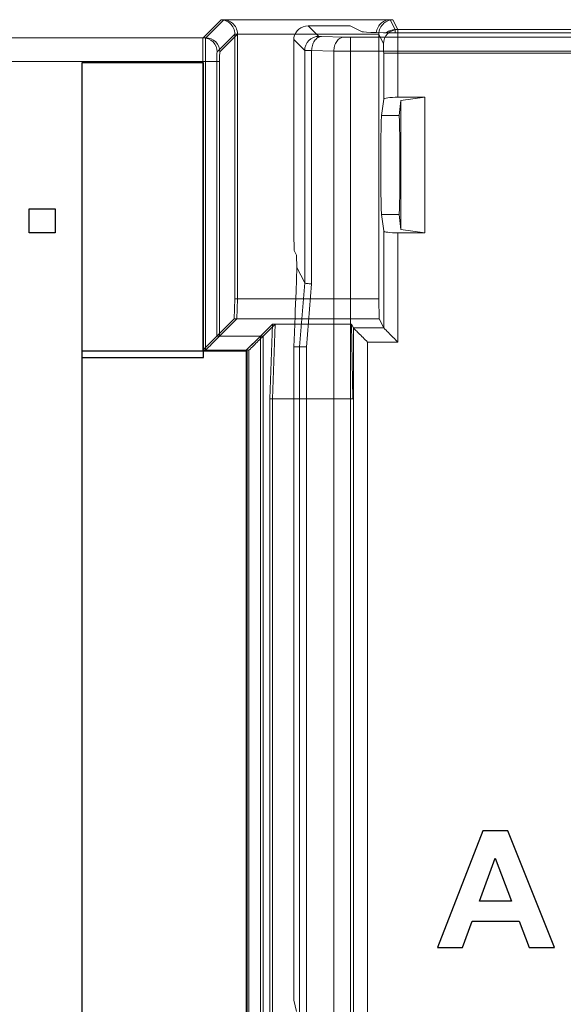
# Model space of a CAD drawing. Header units: millimetres. Extents: x -594 to 595, y -419 to 422.
# Tile 49 of 124: x -389 to -378, y 277 to 298. Entities that reach past the tile are written whole.
import ezdxf

# ---------------------------------------------------------------- set-up
doc = ezdxf.new("R2010")
doc.units = ezdxf.units.MM
doc.header["$MEASUREMENT"] = 0
doc.header["$XCLIPFRAME"] = 0
doc.layers.add('layer 1', color=7, linetype='Continuous')
picture_1 = doc.add_image_def('image1.jpg', size_in_pixel=(2870, 2640))

msp = doc.modelspace()

# ---------------------------------------------------------------- linework, layer by layer
at = {"layer": 'layer 1', "lineweight": 9}
for points in [[(-384.7715, 297.8864), (-384.7715, 297.8864), (-385.1559, 297.5021), (-385.1559, 297.5021)], [(-385.0998, 297.5021), (-385.0998, 297.5021), (-384.7154, 297.8864), (-384.7154, 297.8864)], [(-384.7715, 297.8864), (-384.7715, 297.8864), (-381.194, 297.8864), (-381.194, 297.8864)], [(-381.1379, 297.8864), (-381.1379, 297.8864), (-384.7154, 297.8864), (-384.7154, 297.8864)], [(-381.0891, 297.6767), (-381.0891, 297.6767), (-381.194, 297.8864), (-381.194, 297.8864)], [(-381.1379, 297.8864), (-381.1379, 297.8864), (-381.033, 297.6767), (-381.033, 297.6767)], [(-382.9276, 297.7565), (-383.0762, 297.7565), (-383.2049, 297.6499), (-383.2293, 297.5065)], [(-382.9276, 297.7565), (-382.9276, 297.7565), (-382.7039, 297.5328), (-382.7039, 297.5328)], [(-382.0375, 297.7565), (-382.0375, 297.7565), (-382.9276, 297.7565), (-382.9276, 297.7565)], [(-381.7884, 297.632), (-381.7884, 297.632), (-382.0375, 297.7565), (-382.0375, 297.7565)], [(-381.2699, 297.6156), (-381.2187, 297.6534), (-381.1527, 297.6766), (-381.0891, 297.6767)], [(-381.0891, 297.6767), (-381.0891, 297.6767), (-345.4888, 297.6767), (-345.4888, 297.6767)], [(-345.4327, 297.6767), (-345.4327, 297.6767), (-381.033, 297.6767), (-381.033, 297.6767)], [(-385.0998, 297.5021), (-385.0998, 297.5021), (-431.9756, 297.5021), (-431.9756, 297.5021)], [(-384.856, 297.2023), (-384.856, 297.2023), (-384.4818, 297.5815), (-384.4818, 297.5815)], [(-384.4257, 297.5815), (-384.4257, 297.5815), (-384.8, 297.2022), (-384.8, 297.2022)], [(-383.2293, 297.5815), (-383.2293, 297.5815), (-384.4819, 297.5815), (-384.4819, 297.5815)], [(-384.4818, 297.5815), (-384.4818, 297.5815), (-384.4818, 291.9749), (-384.4818, 291.9749)], [(-384.4257, 291.9749), (-384.4257, 291.9749), (-384.4257, 297.5815), (-384.4257, 297.5815)], [(-384.4257, 297.5815), (-384.4257, 297.5815), (-381.4327, 297.5815), (-381.4327, 297.5815)], [(-383.2293, 297.5065), (-383.2313, 297.4927), (-383.2322, 297.4788), (-383.2322, 297.4649)], [(-383.2322, 293.3579), (-383.2322, 293.3579), (-383.2322, 297.4649), (-383.2322, 297.4649)], [(-383.002, 297.2347), (-383.002, 297.2347), (-383.2322, 297.4649), (-383.2322, 297.4649)], [(-382.6448, 297.5292), (-382.6448, 297.5292), (-382.1743, 297.5169), (-382.1743, 297.5169)], [(-382.0317, 260.8652), (-382.0317, 260.8652), (-382.0317, 297.5153), (-382.0317, 297.5153)], [(-344.4459, 297.5153), (-344.4459, 297.5153), (-382.0317, 297.5153), (-382.0317, 297.5153)], [(-381.7884, 297.632), (-381.7606, 297.6181), (-381.3218, 297.6072), (-380.7898, 297.6072)], [(-381.4327, 297.5815), (-381.4327, 297.5815), (-381.4327, 291.9749), (-381.4327, 291.9749)], [(-381.333, 297.3768), (-381.333, 297.3768), (-381.4327, 297.5815), (-381.4327, 297.5815)], [(-345.6877, 297.6072), (-345.6877, 297.6072), (-380.7898, 297.6072), (-380.7898, 297.6072)], [(-383.002, 297.2347), (-383.002, 297.2347), (-383.002, 292.3088), (-383.002, 292.3088)], [(-382.8557, 292.289), (-382.8557, 292.289), (-382.8557, 297.2311), (-382.8557, 297.2311)], [(-382.3852, 297.2188), (-382.3852, 297.2188), (-382.8557, 297.2311), (-382.8557, 297.2311)], [(-382.3852, 297.2188), (-382.3852, 297.2188), (-382.3852, 261.1117), (-382.3852, 261.1117)], [(-382.3852, 297.2188), (-382.3852, 297.2188), (-382.0317, 297.2172), (-382.0317, 297.2172)], [(-382.0317, 297.2172), (-382.0317, 297.2172), (-344.4459, 297.2172), (-344.4459, 297.2172)], [(-381.3296, 297.177), (-381.3296, 297.177), (-381.3296, 296.2015), (-381.3296, 296.2015)], [(-381.3296, 297.177), (-381.3296, 297.177), (-345.1327, 297.177), (-345.1327, 297.177)], [(-381.0297, 296.243), (-381.0297, 296.243), (-381.0297, 297.177), (-381.0297, 297.177)], [(-432.3291, 297.0024), (-432.3291, 297.0024), (-384.8067, 297.0024), (-384.8067, 297.0024)], [(-385.1626, 290.8827), (-385.1626, 290.8827), (-385.1626, 297.0024), (-385.1626, 297.0024)], [(-385.1065, 297.0024), (-385.1065, 297.0024), (-385.1065, 290.8826), (-385.1065, 290.8826)], [(-384.8628, 297.0023), (-384.8628, 297.0023), (-384.8628, 291.1822), (-384.8628, 291.1822)], [(-384.8067, 291.1825), (-384.8067, 291.1825), (-384.8067, 297.0024), (-384.8067, 297.0024)], [(-381.3725, 295.8565), (-381.3725, 295.8565), (-381.3296, 296.2015), (-381.3296, 296.2015)], [(-381.0297, 296.243), (-381.1933, 296.243), (-381.3268, 296.2245), (-381.3296, 296.2015)], [(-380.4561, 296.243), (-380.4561, 296.243), (-381.0297, 296.243), (-381.0297, 296.243)], [(-380.9649, 296.1727), (-380.9649, 296.1727), (-380.4561, 296.243), (-380.4561, 296.243)], [(-380.4561, 296.243), (-380.4561, 296.243), (-380.4561, 293.37), (-380.4561, 293.37)], [(-380.9649, 296.1727), (-380.9649, 296.1727), (-381.0041, 295.8565), (-381.0041, 295.8565)], [(-380.9649, 293.4402), (-380.9649, 293.4402), (-380.9649, 296.1727), (-380.9649, 296.1727)], [(-381.0041, 295.8565), (-381.0041, 295.8565), (-381.3725, 295.8565), (-381.3725, 295.8565)], [(-380.9872, 294.401), (-380.9853, 294.6686), (-380.9853, 294.9362), (-380.9872, 295.2038)], [(-381.3296, 293.4114), (-381.3296, 293.4114), (-381.3725, 293.7565), (-381.3725, 293.7565)], [(-381.3725, 293.7565), (-381.3725, 293.7565), (-381.0041, 293.7565), (-381.0041, 293.7565)], [(-381.0041, 293.7565), (-381.0041, 293.7565), (-380.9649, 293.4402), (-380.9649, 293.4402)], [(-383.2322, 293.3579), (-383.2322, 293.3579), (-383.2228, 292.9997), (-383.2228, 292.9997)], [(-381.3296, 291.3572), (-381.3296, 291.3572), (-381.3296, 293.4114), (-381.3296, 293.4114)], [(-381.3296, 293.4114), (-381.3268, 293.3884), (-381.1933, 293.37), (-381.0297, 293.37)], [(-381.0297, 291.0572), (-381.0297, 291.0572), (-381.0297, 293.37), (-381.0297, 293.37)], [(-381.0297, 293.37), (-381.0297, 293.37), (-380.4561, 293.37), (-380.4561, 293.37)], [(-380.4561, 293.37), (-380.4561, 293.37), (-380.9649, 293.4402), (-380.9649, 293.4402)], [(-383.1731, 292.9001), (-383.1731, 292.9001), (-383.2228, 292.9997), (-383.2228, 292.9997)], [(-383.1731, 292.9001), (-383.1731, 292.9001), (-383.1662, 292.6375), (-383.1662, 292.6375)], [(-383.1662, 292.6375), (-383.1662, 292.6375), (-383.1862, 292.1282), (-383.1862, 292.1282)], [(-383.1662, 292.6375), (-383.1662, 292.6375), (-383.1862, 292.1282), (-383.1862, 292.1282)], [(-383.1662, 292.6375), (-383.1662, 292.6375), (-383.002, 292.3088), (-383.002, 292.3088)], [(-383.002, 292.3088), (-383.002, 292.3088), (-383.1123, 290.9565), (-383.1123, 290.9565)], [(-382.8557, 292.289), (-382.8557, 292.289), (-382.9654, 290.951), (-382.9654, 290.951)], [(-383.1862, 292.1282), (-383.1862, 292.1282), (-383.2015, 291.7286), (-383.2015, 291.7286)], [(-384.4818, 291.9749), (-384.4818, 291.9749), (-384.4967, 291.5486), (-384.4967, 291.5486)], [(-383.1921, 291.9749), (-383.1921, 291.9749), (-384.4819, 291.9749), (-384.4819, 291.9749)], [(-384.4406, 291.5486), (-384.4406, 291.5486), (-384.4257, 291.9749), (-384.4257, 291.9749)], [(-384.4257, 291.9749), (-384.4257, 291.9749), (-381.4327, 291.9749), (-381.4327, 291.9749)], [(-381.4327, 291.9749), (-381.4327, 291.9749), (-381.4252, 291.5486), (-381.4252, 291.5486)], [(-383.2015, 291.7286), (-383.21, 291.5056), (-383.2181, 291.2825), (-383.226, 291.0594)], [(-384.863, 291.1825), (-384.863, 291.1825), (-384.4967, 291.5486), (-384.4967, 291.5486)], [(-384.4406, 291.5486), (-384.4406, 291.5486), (-384.8067, 291.1825), (-384.8067, 291.1825)], [(-383.2083, 291.5486), (-383.2083, 291.5486), (-384.4967, 291.5486), (-384.4967, 291.5486)], [(-384.4406, 291.5486), (-384.4406, 291.5486), (-381.4252, 291.5486), (-381.4252, 291.5486)], [(-383.6855, 291.4371), (-383.6855, 291.4371), (-383.9403, 291.1825), (-383.9403, 291.1825)], [(-383.884, 291.1825), (-383.884, 291.1825), (-383.6294, 291.4371), (-383.6294, 291.4371)], [(-383.7407, 289.8565), (-383.7407, 289.8565), (-383.6855, 291.4371), (-383.6855, 291.4371)], [(-383.2123, 291.4371), (-383.2123, 291.4371), (-383.6855, 291.4371), (-383.6855, 291.4371)], [(-383.6294, 291.4371), (-383.6294, 291.4371), (-383.6846, 289.8565), (-383.6846, 289.8565)], [(-383.6294, 291.4371), (-383.6294, 291.4371), (-382.0107, 291.4371), (-382.0107, 291.4371)], [(-382.0107, 291.4371), (-382.0107, 291.4371), (-381.9831, 289.8565), (-381.9831, 289.8565)], [(-381.9708, 291.3572), (-381.9708, 291.3572), (-382.0107, 291.4371), (-382.0107, 291.4371)], [(-381.4252, 291.5486), (-381.4252, 291.5486), (-381.3296, 291.3572), (-381.3296, 291.3572)], [(-384.8628, 291.1822), (-384.8628, 291.1822), (-385.1626, 290.8827), (-385.1626, 290.8827)], [(-383.9403, 291.1825), (-383.9403, 291.1825), (-384.863, 291.1825), (-384.863, 291.1825)], [(-384.8067, 291.1825), (-384.8067, 291.1825), (-383.884, 291.1825), (-383.884, 291.1825)], [(-383.9403, 291.1825), (-383.9403, 291.1825), (-384.2399, 290.8827), (-384.2399, 290.8827)], [(-383.9401, 291.1823), (-383.9401, 291.1823), (-383.9401, 260.2329), (-383.9401, 260.2329)], [(-383.884, 260.2331), (-383.884, 260.2331), (-383.884, 291.1825), (-383.884, 291.1825)], [(-381.9708, 291.3572), (-381.9708, 291.3572), (-381.9708, 260.4083), (-381.9708, 260.4083)], [(-381.9708, 291.3572), (-381.9708, 291.3572), (-381.3296, 291.3572), (-381.3296, 291.3572)], [(-384.0314, 291.0912), (-384.0314, 291.0912), (-384.2399, 290.8827), (-384.2399, 290.8827)], [(-383.9663, 291.1562), (-383.9663, 291.1562), (-384.0314, 291.0912), (-384.0314, 291.0912)], [(-383.2291, 290.9909), (-383.2296, 290.9794), (-383.2316, 290.968), (-383.2323, 290.9565)], [(-381.6709, 260.3565), (-381.6709, 260.3565), (-381.6709, 291.0572), (-381.6709, 291.0572)], [(-381.6709, 291.0572), (-381.6709, 291.0572), (-381.0297, 291.0572), (-381.0297, 291.0572)], [(-384.2399, 290.8827), (-384.2399, 290.8827), (-385.1626, 290.8827), (-385.1626, 290.8827)], [(-385.1065, 290.8826), (-385.1065, 290.8826), (-384.1838, 290.8826), (-384.1838, 290.8826)], [(-384.2399, 259.9333), (-384.2399, 259.9333), (-384.2399, 290.8827), (-384.2399, 290.8827)], [(-384.1838, 290.8826), (-384.1838, 290.8826), (-384.1838, 259.9333), (-384.1838, 259.9333)], [(-383.2323, 290.9565), (-383.2323, 290.9565), (-383.2323, 277.1189), (-383.2323, 277.1189)], [(-383.2323, 290.9565), (-383.2323, 290.9565), (-382.966, 290.9565), (-382.966, 290.9565)], [(-383.1122, 290.9565), (-383.1122, 290.9565), (-383.1122, 261.0932), (-383.1122, 261.0932)], [(-382.966, 261.0965), (-382.966, 261.0965), (-382.9654, 290.951), (-382.9654, 290.951)], [(-383.7407, 289.8565), (-383.7407, 289.8565), (-383.7407, 261.1151), (-383.7407, 261.1151)], [(-383.2323, 289.8565), (-383.2323, 289.8565), (-383.7407, 289.8565), (-383.7407, 289.8565)], [(-383.6846, 261.1151), (-383.6846, 261.1151), (-383.6846, 289.8565), (-383.6846, 289.8565)], [(-383.6846, 289.8565), (-383.6846, 289.8565), (-381.9831, 289.8565), (-381.9831, 289.8565)], [(-383.1777, 276.879), (-383.1777, 276.879), (-383.2323, 277.1189), (-383.2323, 277.1189)]]:
    msp.add_open_spline(points, degree=3, dxfattribs=at)
for points, knots in [([(-384.482, 297.5815), (-384.4834, 297.6651), (-384.5217, 297.7519), (-384.5855, 297.8098), (-384.5855, 297.8098), (-384.6367, 297.8562), (-384.7045, 297.884), (-384.7715, 297.8864)], [0, 0, 0, 0, 0.3333333, 0.3333333, 0.3333333, 0.3333333, 1, 1, 1, 1]), ([(-384.7154, 297.8864), (-384.6484, 297.884), (-384.5805, 297.8549), (-384.5295, 297.8098), (-384.5295, 297.8098), (-384.499, 297.7828), (-384.4745, 297.7502), (-384.4573, 297.7139), (-384.4573, 297.7139), (-384.4378, 297.6727), (-384.4275, 297.6268), (-384.4267, 297.5815)], [0, 0, 0, 0, 0.25, 0.25, 0.25, 0.25, 0.5, 0.5, 0.5, 0.5, 1, 1, 1, 1]), ([(-381.4861, 297.6156), (-381.4759, 297.6926), (-381.4343, 297.7686), (-381.3724, 297.819), (-381.3724, 297.819), (-381.3217, 297.8602), (-381.2575, 297.8842), (-381.194, 297.8864)], [0, 0, 0, 0, 0.3333333, 0.3333333, 0.3333333, 0.3333333, 1, 1, 1, 1]), ([(-381.1379, 297.8864), (-381.2057, 297.884), (-381.2744, 297.8567), (-381.3267, 297.8101), (-381.3267, 297.8101), (-381.3915, 297.7525), (-381.4312, 297.6655), (-381.4327, 297.5815)], [0, 0, 0, 0, 0.3333333, 0.3333333, 0.3333333, 0.3333333, 1, 1, 1, 1]), ([(-381.033, 297.6767), (-381.1095, 297.6766), (-381.1892, 297.6446), (-381.2451, 297.5888), (-381.2451, 297.5888), (-381.3009, 297.533), (-381.3329, 297.4533), (-381.333, 297.3768)], [0, 0, 0, 0, 0.3333333, 0.3333333, 0.3333333, 0.3333333, 1, 1, 1, 1]), ([(-381.0875, 297.6133), (-381.0876, 297.6218), (-381.088, 297.6302), (-381.0879, 297.6387), (-381.0879, 297.6387), (-381.0878, 297.6514), (-381.0866, 297.6643), (-381.0891, 297.6767)], [0, 0, 0, 0, 0.3333333, 0.3333333, 0.3333333, 0.3333333, 1, 1, 1, 1]), ([(-381.033, 297.6767), (-381.0322, 297.6723), (-381.0323, 297.6679), (-381.0323, 297.6634), (-381.0323, 297.6634), (-381.0325, 297.6529), (-381.032, 297.6425), (-381.0317, 297.632), (-381.0317, 297.632), (-381.0313, 297.6162), (-381.0312, 297.6004), (-381.0311, 297.5845), (-381.0311, 297.5845), (-381.031, 297.564), (-381.0308, 297.5435), (-381.0306, 297.523), (-381.0306, 297.523), (-381.0302, 297.4706), (-381.03, 297.4182), (-381.0299, 297.3658), (-381.0299, 297.3658), (-381.0298, 297.3029), (-381.0297, 297.2399), (-381.0297, 297.177)], [0, 0, 0, 0, 0.1428571, 0.1428571, 0.1428571, 0.1428571, 0.2857143, 0.2857143, 0.2857143, 0.2857143, 0.4285714, 0.4285714, 0.4285714, 0.4285714, 0.5714286, 0.5714286, 0.5714286, 0.5714286, 0.7142857, 0.7142857, 0.7142857, 0.7142857, 1, 1, 1, 1]), ([(-385.1559, 297.5021), (-385.1614, 297.4882), (-385.1595, 297.4727), (-385.1585, 297.4574), (-385.1585, 297.4574), (-385.156, 297.4202), (-385.159, 297.3845), (-385.1606, 297.3484), (-385.1606, 297.3484), (-385.1629, 297.2964), (-385.1622, 297.2437), (-385.1621, 297.1913), (-385.1621, 297.1913), (-385.1619, 297.1282), (-385.1626, 297.0653), (-385.1626, 297.0024)], [0, 0, 0, 0, 0.2, 0.2, 0.2, 0.2, 0.4, 0.4, 0.4, 0.4, 0.6, 0.6, 0.6, 0.6, 1, 1, 1, 1]), ([(-385.1559, 297.5021), (-385.0794, 297.502), (-384.9998, 297.4699), (-384.944, 297.4141), (-384.944, 297.4141), (-384.8882, 297.3583), (-384.8561, 297.2787), (-384.856, 297.2023)], [0, 0, 0, 0, 0.3333333, 0.3333333, 0.3333333, 0.3333333, 1, 1, 1, 1]), ([(-385.1065, 297.0024), (-385.1065, 297.0653), (-385.1063, 297.1283), (-385.106, 297.1912), (-385.106, 297.1912), (-385.1057, 297.2436), (-385.1054, 297.296), (-385.1045, 297.3484), (-385.1045, 297.3484), (-385.1042, 297.3689), (-385.1038, 297.3894), (-385.1035, 297.4099), (-385.1035, 297.4099), (-385.1033, 297.4258), (-385.1032, 297.4417), (-385.1024, 297.4574), (-385.1024, 297.4574), (-385.1019, 297.4678), (-385.101, 297.4781), (-385.1011, 297.4888), (-385.1011, 297.4888), (-385.1012, 297.4933), (-385.1014, 297.4979), (-385.0998, 297.5021)], [0, 0, 0, 0, 0.1428571, 0.1428571, 0.1428571, 0.1428571, 0.2857143, 0.2857143, 0.2857143, 0.2857143, 0.4285714, 0.4285714, 0.4285714, 0.4285714, 0.5714286, 0.5714286, 0.5714286, 0.5714286, 0.7142857, 0.7142857, 0.7142857, 0.7142857, 1, 1, 1, 1]), ([(-384.8, 297.2022), (-384.8001, 297.2787), (-384.8321, 297.3583), (-384.8879, 297.4141), (-384.8879, 297.4141), (-384.9437, 297.4699), (-385.0233, 297.502), (-385.0998, 297.5021)], [0, 0, 0, 0, 0.3333333, 0.3333333, 0.3333333, 0.3333333, 1, 1, 1, 1]), ([(-382.7039, 297.5328), (-382.7799, 297.5327), (-382.8591, 297.5009), (-382.9146, 297.4454), (-382.9146, 297.4454), (-382.9701, 297.3899), (-383.0019, 297.3107), (-383.002, 297.2347)], [0, 0, 0, 0, 0.3333333, 0.3333333, 0.3333333, 0.3333333, 1, 1, 1, 1]), ([(-382.8557, 297.2311), (-382.8552, 297.2677), (-382.85, 297.3044), (-382.8398, 297.3397), (-382.8398, 297.3397), (-382.8295, 297.3754), (-382.8141, 297.4096), (-382.7926, 297.44), (-382.7926, 297.44), (-382.7737, 297.4667), (-382.7502, 297.4904), (-382.7217, 297.5067), (-382.7217, 297.5067), (-382.6983, 297.5201), (-382.6715, 297.5285), (-382.6448, 297.5292)], [0, 0, 0, 0, 0.2, 0.2, 0.2, 0.2, 0.4, 0.4, 0.4, 0.4, 0.6, 0.6, 0.6, 0.6, 1, 1, 1, 1]), ([(-382.6448, 297.5292), (-382.653, 297.5294), (-382.661, 297.5297), (-382.6692, 297.53), (-382.6692, 297.53), (-382.6754, 297.5301), (-382.6816, 297.5302), (-382.6876, 297.5308), (-382.6876, 297.5308), (-382.6913, 297.5312), (-382.695, 297.5318), (-382.6993, 297.5318), (-382.6993, 297.5318), (-382.701, 297.5318), (-382.7028, 297.5317), (-382.7039, 297.5328)], [0, 0, 0, 0, 0.2, 0.2, 0.2, 0.2, 0.4, 0.4, 0.4, 0.4, 0.6, 0.6, 0.6, 0.6, 1, 1, 1, 1]), ([(-382.1743, 297.5169), (-382.201, 297.5162), (-382.2278, 297.5078), (-382.2512, 297.4944), (-382.2512, 297.4944), (-382.2797, 297.4781), (-382.3032, 297.4543), (-382.3221, 297.4276), (-382.3221, 297.4276), (-382.3436, 297.3973), (-382.359, 297.363), (-382.3693, 297.3274), (-382.3693, 297.3274), (-382.3795, 297.2921), (-382.3847, 297.2554), (-382.3852, 297.2188)], [0, 0, 0, 0, 0.2, 0.2, 0.2, 0.2, 0.4, 0.4, 0.4, 0.4, 0.6, 0.6, 0.6, 0.6, 1, 1, 1, 1]), ([(-382.0317, 297.5153), (-382.0448, 297.5153), (-382.0579, 297.5154), (-382.071, 297.5154), (-382.071, 297.5154), (-382.1055, 297.5156), (-382.1399, 297.516), (-382.1743, 297.5169)], [0, 0, 0, 0, 0.3333333, 0.3333333, 0.3333333, 0.3333333, 1, 1, 1, 1]), ([(-383.002, 297.2347), (-382.9984, 297.2334), (-382.9944, 297.2337), (-382.9905, 297.2338), (-382.9905, 297.2338), (-382.9807, 297.2341), (-382.9712, 297.2333), (-382.9616, 297.2329), (-382.9616, 297.2329), (-382.9465, 297.2322), (-382.9312, 297.2321), (-382.916, 297.232), (-382.916, 297.232), (-382.8959, 297.2318), (-382.8758, 297.2314), (-382.8557, 297.2311)], [0, 0, 0, 0, 0.2, 0.2, 0.2, 0.2, 0.4, 0.4, 0.4, 0.4, 0.6, 0.6, 0.6, 0.6, 1, 1, 1, 1]), ([(-381.3296, 297.177), (-381.3296, 297.2233), (-381.3312, 297.2695), (-381.3306, 297.3161), (-381.3306, 297.3161), (-381.3303, 297.3364), (-381.3296, 297.3569), (-381.333, 297.3768)], [0, 0, 0, 0, 0.3333333, 0.3333333, 0.3333333, 0.3333333, 1, 1, 1, 1]), ([(-384.8628, 297.0023), (-384.8627, 297.0487), (-384.8601, 297.0945), (-384.8608, 297.1415), (-384.8608, 297.1415), (-384.8612, 297.1621), (-384.8621, 297.1829), (-384.856, 297.2023)], [0, 0, 0, 0, 0.3333333, 0.3333333, 0.3333333, 0.3333333, 1, 1, 1, 1]), ([(-384.8, 297.2022), (-384.8023, 297.1967), (-384.8024, 297.1905), (-384.8025, 297.1844), (-384.8025, 297.1844), (-384.8029, 297.1698), (-384.804, 297.1557), (-384.8047, 297.1414), (-384.8047, 297.1414), (-384.8058, 297.1202), (-384.806, 297.0987), (-384.8062, 297.0772), (-384.8062, 297.0772), (-384.8064, 297.0522), (-384.8066, 297.0273), (-384.8067, 297.0024)], [0, 0, 0, 0, 0.2, 0.2, 0.2, 0.2, 0.4, 0.4, 0.4, 0.4, 0.6, 0.6, 0.6, 0.6, 1, 1, 1, 1]), ([(-381.3725, 295.8565), (-381.3743, 295.8565), (-381.3742, 295.8538), (-381.3743, 295.8514), (-381.3743, 295.8514), (-381.3744, 295.8447), (-381.3754, 295.8407), (-381.376, 295.8362), (-381.376, 295.8362), (-381.3771, 295.8288), (-381.3774, 295.8199), (-381.3778, 295.8112), (-381.3778, 295.8112), (-381.3783, 295.7993), (-381.3789, 295.788), (-381.3795, 295.7766), (-381.3795, 295.7766), (-381.3802, 295.762), (-381.3806, 295.7472), (-381.3811, 295.7325), (-381.3811, 295.7325), (-381.3817, 295.7147), (-381.3822, 295.6971), (-381.3826, 295.6795), (-381.3826, 295.6795), (-381.3838, 295.636), (-381.3847, 295.5925), (-381.3854, 295.549), (-381.3854, 295.549), (-381.3863, 295.4959), (-381.3871, 295.4429), (-381.3877, 295.3899), (-381.3877, 295.3899), (-381.3884, 295.3294), (-381.389, 295.2689), (-381.3894, 295.2083), (-381.3894, 295.2083), (-381.3899, 295.1425), (-381.3902, 295.0767), (-381.3904, 295.0109), (-381.3904, 295.0109), (-381.3907, 294.9428), (-381.3908, 294.8746), (-381.3908, 294.8065)], [0, 0, 0, 0, 0.0833333, 0.0833333, 0.0833333, 0.0833333, 0.1666667, 0.1666667, 0.1666667, 0.1666667, 0.25, 0.25, 0.25, 0.25, 0.3333333, 0.3333333, 0.3333333, 0.3333333, 0.4166667, 0.4166667, 0.4166667, 0.4166667, 0.5, 0.5, 0.5, 0.5, 0.5833333, 0.5833333, 0.5833333, 0.5833333, 0.6666667, 0.6666667, 0.6666667, 0.6666667, 0.75, 0.75, 0.75, 0.75, 0.8333333, 0.8333333, 0.8333333, 0.8333333, 1, 1, 1, 1]), ([(-380.9872, 295.2041), (-380.9878, 295.2927), (-380.9887, 295.3813), (-380.9899, 295.4699), (-380.9899, 295.4699), (-380.9905, 295.5075), (-380.9911, 295.545), (-380.9918, 295.5825), (-380.9918, 295.5825), (-380.9924, 295.6144), (-380.9931, 295.6463), (-380.9939, 295.6782), (-380.9939, 295.6782), (-380.9946, 295.7037), (-380.9954, 295.7293), (-380.9963, 295.7549), (-380.9963, 295.7549), (-380.9969, 295.7737), (-380.9977, 295.7925), (-380.9988, 295.8109), (-380.9988, 295.8109), (-380.9992, 295.8174), (-380.9996, 295.8239), (-381.0001, 295.8307), (-381.0001, 295.8307), (-381.0004, 295.8356), (-381.0008, 295.8407), (-381.0014, 295.845), (-381.0014, 295.845), (-381.0018, 295.8476), (-381.0024, 295.8499), (-381.0028, 295.8536), (-381.0028, 295.8536), (-381.0029, 295.8549), (-381.0031, 295.8565), (-381.0041, 295.8565)], [0, 0, 0, 0, 0.1, 0.1, 0.1, 0.1, 0.2, 0.2, 0.2, 0.2, 0.3, 0.3, 0.3, 0.3, 0.4, 0.4, 0.4, 0.4, 0.5, 0.5, 0.5, 0.5, 0.6, 0.6, 0.6, 0.6, 0.7, 0.7, 0.7, 0.7, 0.8, 0.8, 0.8, 0.8, 1, 1, 1, 1]), ([(-381.3908, 294.8065), (-381.3908, 294.7383), (-381.3907, 294.6702), (-381.3904, 294.602), (-381.3904, 294.602), (-381.3902, 294.5362), (-381.3899, 294.4704), (-381.3894, 294.4046), (-381.3894, 294.4046), (-381.389, 294.3441), (-381.3884, 294.2836), (-381.3877, 294.223), (-381.3877, 294.223), (-381.3871, 294.17), (-381.3863, 294.117), (-381.3854, 294.064), (-381.3854, 294.064), (-381.3847, 294.0205), (-381.3838, 293.9769), (-381.3826, 293.9335), (-381.3826, 293.9335), (-381.3822, 293.9158), (-381.3817, 293.8982), (-381.3811, 293.8805), (-381.3811, 293.8805), (-381.3806, 293.8657), (-381.3802, 293.8509), (-381.3795, 293.8364), (-381.3795, 293.8364), (-381.3789, 293.8249), (-381.3783, 293.8137), (-381.3778, 293.8017), (-381.3778, 293.8017), (-381.3774, 293.7931), (-381.3771, 293.7841), (-381.376, 293.7767), (-381.376, 293.7767), (-381.3754, 293.7722), (-381.3744, 293.7683), (-381.3743, 293.7616), (-381.3743, 293.7616), (-381.3742, 293.7592), (-381.3743, 293.7565), (-381.3725, 293.7565)], [0, 0, 0, 0, 0.0833333, 0.0833333, 0.0833333, 0.0833333, 0.1666667, 0.1666667, 0.1666667, 0.1666667, 0.25, 0.25, 0.25, 0.25, 0.3333333, 0.3333333, 0.3333333, 0.3333333, 0.4166667, 0.4166667, 0.4166667, 0.4166667, 0.5, 0.5, 0.5, 0.5, 0.5833333, 0.5833333, 0.5833333, 0.5833333, 0.6666667, 0.6666667, 0.6666667, 0.6666667, 0.75, 0.75, 0.75, 0.75, 0.8333333, 0.8333333, 0.8333333, 0.8333333, 1, 1, 1, 1]), ([(-380.9971, 293.8361), (-380.9958, 293.8683), (-380.9948, 293.9004), (-380.994, 293.9326), (-380.994, 293.9326), (-380.9899, 294.0887), (-380.9884, 294.2448), (-380.9872, 294.401)], [0, 0, 0, 0, 0.3333333, 0.3333333, 0.3333333, 0.3333333, 1, 1, 1, 1]), ([(-381.0041, 293.7565), (-381.0023, 293.7565), (-381.0024, 293.7592), (-381.0023, 293.7615), (-381.0023, 293.7615), (-381.0022, 293.7682), (-381.0012, 293.7721), (-381.0006, 293.7766), (-381.0006, 293.7766), (-380.9995, 293.784), (-380.9992, 293.793), (-380.9988, 293.8016), (-380.9988, 293.8016), (-380.9983, 293.8134), (-380.9976, 293.8246), (-380.9971, 293.8361)], [0, 0, 0, 0, 0.2, 0.2, 0.2, 0.2, 0.4, 0.4, 0.4, 0.4, 0.6, 0.6, 0.6, 0.6, 1, 1, 1, 1]), ([(-382.9316, 292.2961), (-382.9413, 292.2971), (-382.9509, 292.2983), (-382.9607, 292.2995), (-382.9607, 292.2995), (-382.9681, 292.3005), (-382.9755, 292.3015), (-382.9824, 292.3029), (-382.9824, 292.3029), (-382.9869, 292.3038), (-382.9911, 292.3048), (-382.9962, 292.3059), (-382.9962, 292.3059), (-382.9985, 292.3064), (-383.001, 292.3069), (-383.002, 292.3088)], [0, 0, 0, 0, 0.2, 0.2, 0.2, 0.2, 0.4, 0.4, 0.4, 0.4, 0.6, 0.6, 0.6, 0.6, 1, 1, 1, 1]), ([(-382.8557, 292.2909), (-382.8628, 292.2913), (-382.8698, 292.2917), (-382.8769, 292.2921), (-382.8769, 292.2921), (-382.8952, 292.2932), (-382.9134, 292.2945), (-382.9316, 292.2961)], [0, 0, 0, 0, 0.3333333, 0.3333333, 0.3333333, 0.3333333, 1, 1, 1, 1]), ([(-385.1065, 290.8826), (-385.0738, 290.9154), (-385.0412, 290.9482), (-385.0083, 290.9808), (-385.0083, 290.9808), (-384.964, 291.0249), (-384.9193, 291.0686), (-384.8757, 291.1136), (-384.8757, 291.1136), (-384.8601, 291.1297), (-384.8446, 291.1461), (-384.8279, 291.1611), (-384.8279, 291.1611), (-384.8208, 291.1676), (-384.8135, 291.1738), (-384.8067, 291.1806)], [0, 0, 0, 0, 0.2, 0.2, 0.2, 0.2, 0.4, 0.4, 0.4, 0.4, 0.6, 0.6, 0.6, 0.6, 1, 1, 1, 1]), ([(-384.1838, 290.8826), (-384.1511, 290.9154), (-384.1183, 290.9482), (-384.0855, 290.9809), (-384.0855, 290.9809), (-384.0186, 291.0477), (-383.9513, 291.1143), (-383.8858, 291.1825)], [0, 0, 0, 0, 0.3333333, 0.3333333, 0.3333333, 0.3333333, 1, 1, 1, 1]), ([(-381.6709, 291.0572), (-381.7346, 291.121), (-381.7992, 291.1839), (-381.8622, 291.2485), (-381.8622, 291.2485), (-381.8869, 291.2738), (-381.9113, 291.2994), (-381.937, 291.3236), (-381.937, 291.3236), (-381.9484, 291.3343), (-381.96, 291.3447), (-381.9708, 291.3559)], [0, 0, 0, 0, 0.25, 0.25, 0.25, 0.25, 0.5, 0.5, 0.5, 0.5, 1, 1, 1, 1]), ([(-381.0297, 291.0572), (-381.0625, 291.0901), (-381.0955, 291.123), (-381.1283, 291.1559), (-381.1283, 291.1559), (-381.195, 291.2229), (-381.2613, 291.2903), (-381.3281, 291.3571)], [0, 0, 0, 0, 0.3333333, 0.3333333, 0.3333333, 0.3333333, 1, 1, 1, 1]), ([(-383.226, 291.0594), (-383.2267, 291.048), (-383.2286, 291.0367), (-383.2291, 291.0253), (-383.2291, 291.0253), (-383.2296, 291.0139), (-383.2286, 291.0024), (-383.2291, 290.9909)], [0, 0, 0, 0, 0.3333333, 0.3333333, 0.3333333, 0.3333333, 1, 1, 1, 1])]:
    msp.add_open_spline(points, degree=3, knots=knots, dxfattribs=at)
at = {"layer": 'layer 1', "color": 252}
for points in [[(-385.1446, 290.7304), (-385.1446, 290.7304), (-387.7218, 290.7304), (-387.7218, 290.7304), (-387.7218, 290.7304), (-387.7218, 290.7304), (-387.7218, 296.9743), (-387.7218, 296.9743), (-387.7218, 296.9743), (-387.7218, 296.9743), (-385.1446, 296.9743), (-385.1446, 296.9743), (-385.1446, 296.9743), (-385.1446, 296.9743), (-385.1446, 290.7304), (-385.1446, 290.7304)], [(-384.2218, 269.598), (-384.2218, 269.598), (-387.7218, 269.598), (-387.7218, 269.598), (-387.7218, 269.598), (-387.7218, 269.598), (-387.7218, 290.8627), (-387.7218, 290.8627), (-387.7218, 290.8627), (-387.7218, 290.8627), (-384.2218, 290.8627), (-384.2218, 290.8627), (-384.2218, 290.8627), (-384.2218, 290.8627), (-384.2218, 269.598), (-384.2218, 269.598)]]:
    msp.add_open_spline(points, degree=3, knots=[0, 0, 0, 0, 0.2, 0.2, 0.2, 0.2, 0.4, 0.4, 0.4, 0.4, 0.6, 0.6, 0.6, 0.6, 1, 1, 1, 1], dxfattribs=at)
at = {"layer": 'layer 1', "color": 7}
for points, knots in [([(-377.7086, 278.2305), (-377.7086, 278.2305), (-378.2474, 278.2305), (-378.2474, 278.2305), (-378.2474, 278.2305), (-378.2474, 278.2305), (-378.4607, 278.7929), (-378.4607, 278.7929), (-378.4607, 278.7929), (-378.4607, 278.7929), (-379.4515, 278.7929), (-379.4515, 278.7929), (-379.4515, 278.7929), (-379.4515, 278.7929), (-379.6568, 278.2305), (-379.6568, 278.2305), (-379.6568, 278.2305), (-379.6568, 278.2305), (-380.1858, 278.2305), (-380.1858, 278.2305), (-380.1858, 278.2305), (-380.1858, 278.2305), (-379.2266, 280.7008), (-379.2266, 280.7008), (-379.2266, 280.7008), (-379.2266, 280.7008), (-378.6982, 280.7008), (-378.6982, 280.7008), (-378.6982, 280.7008), (-378.6982, 280.7008), (-377.7086, 278.2305), (-377.7086, 278.2305)], [0, 0, 0, 0, 0.1111111, 0.1111111, 0.1111111, 0.1111111, 0.2222222, 0.2222222, 0.2222222, 0.2222222, 0.3333333, 0.3333333, 0.3333333, 0.3333333, 0.4444444, 0.4444444, 0.4444444, 0.4444444, 0.5555556, 0.5555556, 0.5555556, 0.5555556, 0.6666667, 0.6666667, 0.6666667, 0.6666667, 0.7777778, 0.7777778, 0.7777778, 0.7777778, 1, 1, 1, 1]), ([(-378.6229, 279.2104), (-378.6229, 279.2104), (-378.9662, 280.1247), (-378.9662, 280.1247), (-378.9662, 280.1247), (-378.9662, 280.1247), (-379.2997, 279.2104), (-379.2997, 279.2104), (-379.2997, 279.2104), (-379.2997, 279.2104), (-378.6229, 279.2104), (-378.6229, 279.2104)], [0, 0, 0, 0, 0.25, 0.25, 0.25, 0.25, 0.5, 0.5, 0.5, 0.5, 1, 1, 1, 1])]:
    msp.add_open_spline(points, degree=3, knots=knots, dxfattribs=at)

# ---------------------------------------------------------------- pictures from other files: only their frames are drawn
at = {"layer": 'layer 1'}
image = msp.add_image(picture_1, insert=(-383.5194, 260.8428), size_in_units=(39.8611, 36.6667), dxfattribs=at)
image.set_boundary_path([(-383.52, 260.843), (-343.646, 297.513)])
image.dxf.flags = 3

doc.saveas('drawing.dxf')
